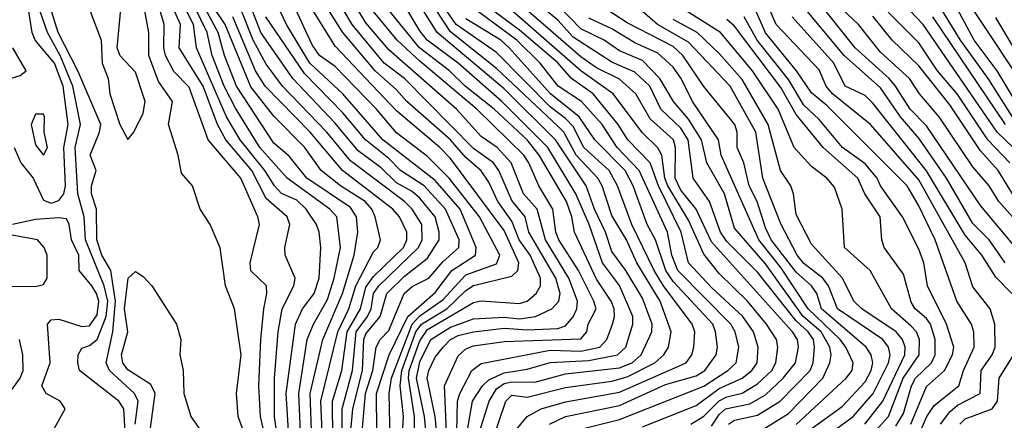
# Model space of a CAD drawing. Header units: metres. Extents: x -51132 to -49532, y -231222 to -229437.
# Tile 131 of 256: x -50719 to -50655, y -230659 to -230632. Entities that reach past the tile are written whole.
import ezdxf

# ---------------------------------------------------------------- set-up
doc = ezdxf.new("R2010")
doc.units = ezdxf.units.M
for name, color, linetype in [('CONTOUR_HALF', 8, 'Continuous'), ('CONTOUR_INDEX', 1, 'Continuous'), ('CONTOUR_INTER', 3, 'Continuous')]:
    doc.layers.add(name, color=color, linetype=linetype)

msp = doc.modelspace()

# ---------------------------------------------------------------- linework, layer by layer
at = {"layer": 'CONTOUR_HALF'}
for points, elevation in [([(-50653.423, -230641.259), (-50654.986, -230639.759), (-50659.811, -230632.759), (-50664.08, -230628.232)], 37.5), ([(-50718.989, -230640.759), (-50718.549, -230641.759), (-50717.735, -230642.759), (-50717.08, -230644.186), (-50716.58, -230644.384), (-50716.08, -230644.21), (-50715.755, -230643.759), (-50715.634, -230643.259), (-50715.756, -230640.759), (-50715.471, -230639.259), (-50715.784, -230636.759), (-50716.363, -230635.259), (-50717.606, -230633.759), (-50717.8, -230633.259), (-50718.048, -230631.759), (-50718.702, -230629.759)], 13.5), ([(-50673.58, -230658.9), (-50673.08, -230658.121), (-50672.665, -230657.759), (-50671.08, -230657.434), (-50670.08, -230656.85), (-50668.917, -230655.759), (-50668.116, -230654.759), (-50667.917, -230653.759), (-50667.992, -230653.259), (-50668.317, -230652.759), (-50673.58, -230646.903), (-50674.586, -230644.759), (-50675.58, -230643.536), (-50675.949, -230642.759), (-50675.919, -230640.759), (-50676.069, -230640.259), (-50677.58, -230638.892), (-50678.502, -230637.259), (-50679.58, -230636.3), (-50681.08, -230635.563), (-50682.08, -230634.844), (-50687.958, -230629.759)], 28.5), ([(-50711.111, -230658.759), (-50710.913, -230657.259), (-50711.151, -230656.759), (-50712.767, -230655.259), (-50712.989, -230654.759), (-50712.555, -230652.759), (-50712.381, -230650.759), (-50712.682, -230648.759), (-50713.274, -230647.759), (-50713.604, -230646.759), (-50713.626, -230644.759), (-50713.941, -230643.759), (-50713.935, -230643.259), (-50713.65, -230642.259), (-50714.04, -230641.259), (-50713.434, -230639.759), (-50713.346, -230639.259), (-50714.843, -230635.759), (-50716.112, -230633.259), (-50717.044, -230630.259)], 14.5), ([(-50699.607, -230659.759), (-50699.712, -230656.759), (-50698.878, -230653.259), (-50697.613, -230650.259), (-50696.854, -230647.759), (-50696.606, -230646.259), (-50696.693, -230645.259), (-50697.08, -230644.651), (-50699.932, -230642.759), (-50701.08, -230641.329), (-50702.08, -230640.467), (-50704.499, -230636.759), (-50705.297, -230634.759), (-50705.707, -230633.259), (-50707.08, -230630.693)], 17.5), ([(-50695.376, -230659.259), (-50695.383, -230656.759), (-50694.578, -230654.259), (-50693.363, -230651.759), (-50691.58, -230650.182), (-50690.484, -230648.759), (-50688.958, -230647.759), (-50688.894, -230647.259), (-50689.946, -230644.759), (-50691.58, -230642.892), (-50694.972, -230640.259), (-50697.58, -230637.26), (-50699.732, -230635.259), (-50701.241, -230632.759), (-50702.42, -230630.259)], 20.5), ([(-50691.715, -230663.759), (-50692.257, -230658.259), (-50692.782, -230655.759), (-50692.58, -230654.706), (-50691.861, -230653.259), (-50690.58, -230652.439), (-50689.08, -230651.907), (-50687.08, -230651.799), (-50686.08, -230651.908), (-50685.041, -230651.759), (-50683.978, -230651.259), (-50683.525, -230650.759), (-50683.438, -230650.259), (-50683.717, -230649.259), (-50685.477, -230646.259), (-50685.721, -230645.259), (-50686.58, -230644.211), (-50687.426, -230642.259), (-50687.781, -230641.759), (-50689.08, -230640.827), (-50693.58, -230636.257), (-50694.892, -230635.259), (-50696.966, -230632.759), (-50698.154, -230630.759)], 22.5), ([(-50672.58, -230660.563), (-50668.58, -230658.073), (-50666.345, -230655.759), (-50665.88, -230654.759), (-50665.792, -230654.259), (-50665.877, -230653.759), (-50666.446, -230652.759), (-50667.62, -230651.759), (-50670.08, -230648.316), (-50672.08, -230646.008), (-50672.749, -230643.759), (-50673.89, -230641.759), (-50674.227, -230640.259), (-50675.08, -230638.9), (-50676.056, -230637.759), (-50676.953, -230636.259), (-50678.08, -230635.101), (-50679.58, -230634.463), (-50680.58, -230633.77), (-50682.08, -230633.037), (-50684.28, -230630.759)], 29.5), ([(-50714.271, -230631.259), (-50713.311, -230633.759), (-50713.247, -230635.259), (-50712.865, -230636.259), (-50712.742, -230637.259), (-50712.111, -230639.259), (-50711.58, -230640.225), (-50711.185, -230639.759), (-50710.58, -230638.527), (-50710.452, -230637.759), (-50711.08, -230635.854), (-50712.08, -230634.799), (-50712.272, -230634.259), (-50712.031, -230631.759)], 14.5), ([(-50702.481, -230660.259), (-50702.948, -230658.259), (-50703.056, -230656.259), (-50702.912, -230653.259), (-50702.735, -230651.259), (-50702.522, -230650.259), (-50702.553, -230649.759), (-50703.58, -230648.774), (-50703.615, -230648.259), (-50703.017, -230645.759), (-50703.115, -230645.259), (-50704.226, -230642.759), (-50706.342, -230640.259), (-50707.58, -230636.835), (-50708.58, -230635.809), (-50709.135, -230634.759), (-50709.243, -230634.259), (-50709.222, -230632.759), (-50709.654, -230631.259)], 15.5), ([(-50701.057, -230660.259), (-50701.263, -230656.759), (-50700.669, -230652.259), (-50700.216, -230651.259), (-50699.458, -230650.259), (-50699.117, -230649.259), (-50699.026, -230647.259), (-50699.125, -230646.259), (-50699.302, -230645.759), (-50699.974, -230644.759), (-50700.58, -230644.19), (-50701.58, -230643.74), (-50702.043, -230643.259), (-50702.651, -230642.259), (-50704.257, -230640.259), (-50705.151, -230638.759), (-50707.106, -230634.259), (-50707.313, -230632.759), (-50708.072, -230631.259)], 16.5), ([(-50697.08, -230659.402), (-50696.928, -230657.759), (-50696.298, -230655.259), (-50696.208, -230653.259), (-50696.08, -230652.871), (-50695.143, -230651.759), (-50694.727, -230650.259), (-50693.58, -230649.124), (-50692.08, -230647.958), (-50691.319, -230646.759), (-50691.307, -230646.259), (-50691.572, -230645.259), (-50692.58, -230644.044), (-50693.08, -230643.615), (-50694.08, -230643.047), (-50695.08, -230642.086), (-50696.58, -230640.961), (-50698.08, -230639.168), (-50700.832, -230636.259), (-50702.93, -230633.259), (-50703.71, -230631.259)], 19.5), ([(-50693.732, -230659.759), (-50693.633, -230658.259), (-50693.846, -230656.259), (-50693.746, -230655.259), (-50692.823, -230652.759), (-50692.454, -230652.259), (-50690.82, -230651.259), (-50689.58, -230650.058), (-50689.08, -230649.733), (-50686.58, -230649.121), (-50686.189, -230648.759), (-50686.12, -230648.259), (-50687.08, -230646.159), (-50690.58, -230641.478), (-50691.259, -230640.759), (-50694.08, -230638.362), (-50698.08, -230634.149), (-50699.894, -230631.259)], 21.5), ([(-50678.08, -230658.936), (-50674.58, -230657.549), (-50673.08, -230656.44), (-50671.58, -230655.759), (-50670.956, -230655.259), (-50670.618, -230654.759), (-50670.546, -230653.759), (-50670.85, -230652.759), (-50671.541, -230651.759), (-50673.58, -230649.858), (-50675.076, -230648.259), (-50675.558, -230646.259), (-50677.042, -230643.259), (-50677.58, -230641.747), (-50679.036, -230640.259), (-50679.666, -230639.259), (-50681.295, -230637.259), (-50682.694, -230636.259), (-50683.58, -230635.254), (-50686.08, -230633.112), (-50689.08, -230630.876)], 27.5), ([(-50652.529, -230648.759), (-50656.08, -230644.536), (-50659.58, -230639.35), (-50660.649, -230638.259), (-50661.613, -230636.759), (-50662.017, -230636.259), (-50664.227, -230634.259), (-50666.645, -230631.259)], 35.5), ([(-50652.58, -230637.729), (-50656.9, -230631.259)], 39.5), ([(-50690.832, -230659.259), (-50690.973, -230656.259), (-50690.08, -230654.322), (-50689.58, -230653.865), (-50689.08, -230653.671), (-50687.08, -230653.382), (-50682.08, -230653.199), (-50681.7, -230652.759), (-50681.606, -230652.259), (-50681.101, -230651.259), (-50681.237, -230650.759), (-50682.238, -230648.759), (-50683.517, -230646.759), (-50683.716, -230646.259), (-50683.903, -230644.759), (-50684.835, -230643.259), (-50685.474, -230641.759), (-50685.809, -230641.259), (-50688.867, -230638.259), (-50692.58, -230635.142), (-50694.037, -230633.759), (-50695.58, -230631.906)], 23.5), ([(-50689.492, -230659.259), (-50689.139, -230657.259), (-50688.489, -230656.259), (-50688.08, -230655.872), (-50687.08, -230655.419), (-50685.58, -230655.185), (-50684.08, -230654.738), (-50681.58, -230654.608), (-50679.71, -230654.259), (-50679.152, -230653.759), (-50678.7, -230652.259), (-50678.697, -230651.759), (-50679.58, -230649.746), (-50680.68, -230648.259), (-50681.552, -230645.759), (-50682.415, -230643.759), (-50684.239, -230640.759), (-50687.233, -230637.759), (-50690.08, -230635.26), (-50692.094, -230633.759), (-50692.58, -230633.172), (-50693.416, -230631.759)], 24.5), ([(-50687.827, -230659.759), (-50686.976, -230657.259), (-50686.58, -230656.874), (-50685.58, -230657.014), (-50683.08, -230656.377), (-50680.08, -230655.971), (-50679.08, -230655.689), (-50677.281, -230654.759), (-50676.686, -230654.259), (-50676.392, -230653.759), (-50676.203, -230652.759), (-50676.927, -230650.759), (-50678.438, -230648.259), (-50679.11, -230646.759), (-50680.08, -230645.176), (-50680.708, -230643.259), (-50680.989, -230642.759), (-50682.39, -230641.259), (-50683.205, -230639.759), (-50683.58, -230639.356), (-50687.58, -230635.613), (-50690.58, -230633.227), (-50691.58, -230631.711)], 25.5), ([(-50667.58, -230659.412), (-50665.08, -230657.601), (-50663.58, -230656.013), (-50663.186, -230655.259), (-50663.09, -230654.759), (-50663.199, -230654.259), (-50663.521, -230653.759), (-50666.424, -230651.259), (-50666.73, -230650.259), (-50667.078, -230649.759), (-50668.08, -230648.867), (-50669.693, -230646.759), (-50670.08, -230645.99), (-50670.608, -230644.259), (-50671.125, -230643.259), (-50671.472, -230641.759), (-50671.906, -230640.759), (-50671.905, -230639.759), (-50672.063, -230639.259), (-50674.08, -230636.789), (-50675.447, -230634.759), (-50676.08, -230634.173), (-50679.08, -230632.646), (-50680.432, -230631.759)], 30.5), ([(-50660.08, -230659.448), (-50659.566, -230658.259), (-50659.08, -230657.547), (-50657.484, -230656.259), (-50657.175, -230655.259), (-50656.488, -230653.759), (-50656.502, -230652.759), (-50656.656, -230652.259), (-50657.608, -230650.759), (-50659.016, -230646.759), (-50660.08, -230644.54), (-50660.845, -230643.259), (-50666.08, -230638.011), (-50667.08, -230637.196), (-50668.06, -230635.759), (-50670.08, -230633.281), (-50670.747, -230631.759)], 33.5), ([(-50653.987, -230638.759), (-50655.58, -230636.259), (-50657.386, -230633.759), (-50658.58, -230631.796)], 38.5), ([(-50698.242, -230659.759), (-50698.261, -230657.259), (-50697.654, -230655.259), (-50697.292, -230652.759), (-50696.437, -230651.259), (-50696.08, -230649.835), (-50695.58, -230649.16), (-50693.634, -230647.259), (-50693.41, -230646.759), (-50693.425, -230646.259), (-50693.892, -230645.259), (-50694.323, -230644.759), (-50697.596, -230642.259), (-50699.7, -230639.759), (-50702.642, -230636.759), (-50703.278, -230635.759), (-50704.743, -230632.259)], 18.5), ([(-50684.14, -230658.759), (-50683.08, -230658.269), (-50679.58, -230657.545), (-50676.58, -230656.171), (-50674.58, -230655.624), (-50674.029, -230655.259), (-50673.28, -230654.259), (-50673.198, -230653.759), (-50673.315, -230652.759), (-50673.508, -230652.259), (-50676.08, -230649.481), (-50676.567, -230648.759), (-50677.231, -230646.759), (-50677.768, -230645.759), (-50678.691, -230643.259), (-50679.215, -230642.259), (-50681.171, -230640.259), (-50682.195, -230638.759), (-50684.073, -230637.259), (-50686.751, -230634.259), (-50687.306, -230633.759), (-50689.58, -230632.383)], 26.5), ([(-50663.606, -230658.759), (-50662.441, -230657.259), (-50661.003, -230654.259), (-50660.985, -230653.759), (-50661.161, -230653.259), (-50661.56, -230652.759), (-50663.795, -230651.259), (-50664.318, -230650.759), (-50665.055, -230649.259), (-50667.08, -230647.044), (-50668.08, -230645.105), (-50668.251, -230643.759), (-50668.416, -230643.259), (-50669.083, -230642.259), (-50669.902, -230639.259), (-50671.58, -230636.331), (-50673.08, -230634.626), (-50674.516, -230633.259), (-50676.08, -230632.424)], 31.5), ([(-50661.58, -230658.88), (-50661.08, -230658.077), (-50660.566, -230656.259), (-50660.307, -230655.759), (-50659.268, -230654.759), (-50659.015, -230654.259), (-50659.024, -230653.259), (-50659.33, -230652.259), (-50659.58, -230651.887), (-50660.332, -230651.259), (-50660.58, -230650.818), (-50661.08, -230649.003), (-50662.337, -230647.259), (-50662.505, -230646.759), (-50662.599, -230645.259), (-50663.593, -230643.759), (-50664.052, -230642.759), (-50666.314, -230640.759), (-50668.08, -230638.603), (-50669.08, -230636.852), (-50672.08, -230632.859), (-50672.58, -230632.413)], 32.5), ([(-50654.033, -230650.259), (-50655.08, -230649.188), (-50655.983, -230647.759), (-50657.08, -230646.457), (-50659.58, -230642.283), (-50663.08, -230637.859), (-50663.58, -230637.367), (-50664.875, -230636.759), (-50665.625, -230635.259), (-50668.34, -230632.259)], 34.5), ([(-50653.998, -230643.759), (-50654.931, -230642.259), (-50656.08, -230640.964), (-50658.08, -230637.974), (-50660.08, -230635.447), (-50661.832, -230633.759), (-50663.08, -230632.204)], 36.5), ([(-50716.475, -230659.259), (-50715.667, -230657.759), (-50715.987, -230657.259), (-50716.899, -230656.759), (-50717.181, -230656.259), (-50716.64, -230654.759), (-50716.818, -230652.259), (-50716.58, -230651.965), (-50716.08, -230651.935), (-50714.58, -230652.415), (-50714.08, -230652.357), (-50713.58, -230651.638), (-50713.47, -230650.759), (-50713.609, -230650.259), (-50713.926, -230649.759), (-50714.755, -230648.759), (-50714.778, -230647.759), (-50715.257, -230646.759), (-50715.399, -230645.759), (-50715.58, -230645.389), (-50716.08, -230645.323), (-50717.58, -230645.446), (-50719.08, -230645.756)], 13.5), ([(-50657.411, -230658.759), (-50657.08, -230658.406), (-50655.309, -230657.759), (-50654.977, -230657.259), (-50654.868, -230655.759), (-50653.592, -230653.759)], 34.5)]:
    msp.add_lwpolyline(points, dxfattribs=dict(at, elevation=elevation))
at = {"layer": 'CONTOUR_INDEX'}
for points, elevation in [([(-50703.864, -230659.759), (-50704.402, -230658.259), (-50704.51, -230656.759), (-50704.194, -230654.259), (-50704.631, -230651.259), (-50705.214, -230649.759), (-50705.58, -230647.295), (-50706.213, -230645.759), (-50706.877, -230644.759), (-50707.371, -230643.259), (-50708.08, -230642.425), (-50708.3, -230641.259), (-50708.937, -230639.259), (-50708.679, -230637.759), (-50709.58, -230636.466), (-50710.219, -230634.759), (-50710.215, -230633.259), (-50710.491, -230631.759)], 15), ([(-50688.692, -230659.259), (-50688.052, -230657.259), (-50687.58, -230656.465), (-50687.08, -230656.113), (-50686.58, -230656.002), (-50685.08, -230656.035), (-50683.08, -230655.474), (-50679.58, -230655.092), (-50678.744, -230654.759), (-50678.156, -230654.259), (-50677.462, -230652.759), (-50677.457, -230652.259), (-50678.08, -230650.565), (-50679.166, -230648.759), (-50680.08, -230647.523), (-50680.484, -230646.259), (-50681.2, -230644.759), (-50681.738, -230643.259), (-50683.749, -230640.259), (-50687.08, -230636.945), (-50691.439, -230633.259), (-50692.406, -230631.759)], 25), ([(-50654.466, -230648.259), (-50655.518, -230646.759), (-50656.58, -230645.707), (-50658.284, -230642.759), (-50660.08, -230640.147), (-50661.278, -230638.759), (-50662.58, -230636.862), (-50664.959, -230634.759), (-50667.466, -230631.759)], 35), ([(-50696.334, -230659.259), (-50696.098, -230656.759), (-50695.621, -230655.259), (-50695.407, -230653.759), (-50695.153, -230653.259), (-50694.58, -230652.673), (-50693.598, -230650.259), (-50693.08, -230649.805), (-50691.988, -230649.259), (-50691.08, -230648.202), (-50690.022, -230647.259), (-50690.021, -230646.759), (-50690.903, -230644.759), (-50692.281, -230643.259), (-50693.82, -230642.259), (-50694.58, -230641.466), (-50696.101, -230640.259), (-50697.58, -230638.503), (-50700.08, -230635.93), (-50702.598, -230632.259)], 20), ([(-50668.08, -230658.791), (-50664.814, -230655.759), (-50664.431, -230655.259), (-50664.362, -230654.759), (-50664.829, -230653.759), (-50665.201, -230653.259), (-50667.293, -230651.259), (-50669.08, -230648.562), (-50670.507, -230646.759), (-50672.95, -230641.259), (-50673.125, -230640.259), (-50674.828, -230637.759), (-50675.567, -230636.259), (-50676.08, -230635.529), (-50677.08, -230634.608), (-50678.58, -230633.939), (-50680.08, -230633.034), (-50681.58, -230632.328)], 30), ([(-50653.901, -230634.259), (-50655.08, -230632.286)], 40), ([(-50710.415, -230661.259), (-50709.799, -230656.759), (-50710.08, -230656.169), (-50711.58, -230655.225), (-50711.916, -230654.759), (-50711.993, -230654.259), (-50711.586, -230652.759), (-50711.802, -230651.259), (-50711.558, -230649.259), (-50711.08, -230648.827), (-50710.58, -230649.144), (-50710.025, -230649.759), (-50708.42, -230652.259), (-50708.139, -230653.259), (-50708.193, -230654.259), (-50707.981, -230655.259), (-50707.94, -230656.759), (-50707.485, -230658.259), (-50706.433, -230659.759)], 15)]:
    msp.add_lwpolyline(points, dxfattribs=dict(at, elevation=elevation))
at = {"layer": 'CONTOUR_INTER'}
for points, elevation in [([(-50686.416, -230659.259), (-50685.581, -230658.259), (-50684.673, -230657.759), (-50683.08, -230657.307), (-50679.58, -230656.679), (-50675.225, -230654.759), (-50674.875, -230654.259), (-50674.735, -230653.759), (-50674.669, -230652.759), (-50674.849, -230652.259), (-50676.718, -230649.759), (-50677.324, -230648.759), (-50678.764, -230645.759), (-50679.705, -230643.259), (-50680.248, -230642.259), (-50681.898, -230640.759), (-50682.58, -230639.389), (-50683.08, -230638.872), (-50684.08, -230638.112), (-50687.58, -230634.581), (-50690.199, -230632.759), (-50694.027, -230627.259)], 26), ([(-50711.659, -230660.759), (-50711.844, -230657.759), (-50712.175, -230657.259), (-50714.724, -230655.259), (-50714.839, -230654.759), (-50714.808, -230654.259), (-50714.58, -230653.818), (-50714.08, -230653.638), (-50713.58, -230653.255), (-50712.998, -230651.759), (-50712.886, -230650.759), (-50713.119, -230649.759), (-50714.325, -230646.759), (-50714.417, -230645.259), (-50714.833, -230643.759), (-50715.014, -230640.759), (-50714.658, -230639.259), (-50715.17, -230636.759), (-50715.975, -230634.759), (-50716.811, -230633.259), (-50718.196, -230629.259)], 14), ([(-50700.303, -230660.259), (-50700.441, -230656.759), (-50699.903, -230653.259), (-50699.496, -230652.259), (-50698.58, -230650.641), (-50698.145, -230649.259), (-50697.736, -230647.259), (-50697.965, -230645.259), (-50698.44, -230644.759), (-50701.201, -230642.759), (-50702.989, -230640.759), (-50704.58, -230638.19), (-50705.313, -230636.759), (-50706.087, -230634.759), (-50706.42, -230633.259), (-50707.638, -230630.759)], 17), ([(-50694.498, -230659.759), (-50694.576, -230656.759), (-50694.425, -230655.759), (-50693.08, -230652.247), (-50692.58, -230651.72), (-50691.08, -230650.677), (-50689.58, -230649.041), (-50687.58, -230648.329), (-50687.368, -230647.759), (-50688.68, -230645.259), (-50690.671, -230642.759), (-50692.08, -230641.342), (-50694.08, -230639.79), (-50695.383, -230638.259), (-50698.08, -230635.481), (-50699.098, -230634.759), (-50699.58, -230634.069), (-50701.342, -230630.259)], 21), ([(-50692.929, -230660.259), (-50692.927, -230658.259), (-50693.32, -230655.759), (-50693.255, -230655.259), (-50692.58, -230653.329), (-50692.08, -230652.603), (-50689.08, -230650.842), (-50688.58, -230650.744), (-50686.08, -230650.901), (-50685.58, -230650.758), (-50685.006, -230650.259), (-50684.709, -230649.759), (-50684.719, -230649.259), (-50685.397, -230647.759), (-50686.108, -230646.759), (-50686.58, -230645.546), (-50687.486, -230644.259), (-50688.08, -230643.011), (-50688.58, -230642.275), (-50689.58, -230641.414), (-50690.58, -230640.261), (-50693.423, -230637.759), (-50694.08, -230637.002), (-50695.474, -230635.759), (-50697.577, -230633.259), (-50699.162, -230630.759)], 22), ([(-50691.036, -230663.759), (-50691.579, -230658.259), (-50692.089, -230655.759), (-50691.994, -230655.259), (-50691.58, -230654.405), (-50691.06, -230653.759), (-50690.567, -230653.259), (-50690.08, -230652.998), (-50689.08, -230652.752), (-50687.08, -230652.51), (-50685.58, -230652.616), (-50683.58, -230652.535), (-50683.08, -230652.363), (-50682.58, -230651.767), (-50682.341, -230651.259), (-50682.303, -230650.759), (-50682.872, -230649.259), (-50684.386, -230646.759), (-50684.923, -230644.759), (-50685.83, -230643.759), (-50686.623, -230641.759), (-50687.54, -230640.759), (-50688.58, -230640.046), (-50690.178, -230638.259), (-50694.58, -230634.402), (-50696.08, -230632.64), (-50697.22, -230630.759)], 23), ([(-50690.171, -230659.259), (-50690.113, -230657.259), (-50689.964, -230656.759), (-50689.186, -230655.259), (-50688.58, -230654.803), (-50684.08, -230653.945), (-50682.08, -230654.004), (-50680.861, -230653.759), (-50680.408, -230653.259), (-50680.033, -230652.259), (-50679.893, -230651.759), (-50679.924, -230651.259), (-50680.114, -230650.759), (-50681.08, -230649.32), (-50682.505, -230646.259), (-50682.677, -230645.259), (-50683.021, -230644.259), (-50684.797, -230641.259), (-50685.591, -230640.259), (-50687.732, -230638.259), (-50689.631, -230636.759), (-50690.635, -230635.759), (-50692.589, -230634.259), (-50695.432, -230630.759)], 24), ([(-50672.475, -230658.759), (-50672.08, -230658.494), (-50670.58, -230658.167), (-50669.106, -230657.259), (-50667.161, -230655.259), (-50666.972, -230654.759), (-50666.871, -230653.759), (-50666.952, -230653.259), (-50667.293, -230652.759), (-50668.08, -230652.029), (-50670.58, -230648.86), (-50672.58, -230646.863), (-50673.008, -230646.259), (-50673.719, -230644.259), (-50674.777, -230642.759), (-50675.106, -230640.259), (-50675.58, -230639.5), (-50676.882, -230638.259), (-50677.596, -230636.759), (-50678.58, -230635.858), (-50680.08, -230635.19), (-50682.58, -230633.564), (-50683.58, -230632.462), (-50686.08, -230630.379)], 29), ([(-50665.724, -230659.259), (-50664.361, -230658.259), (-50663.071, -230656.759), (-50662.067, -230654.759), (-50661.962, -230654.259), (-50662.056, -230653.759), (-50662.425, -230653.259), (-50665.377, -230651.259), (-50665.977, -230649.759), (-50666.33, -230649.259), (-50667.58, -230648.303), (-50668.001, -230647.759), (-50669.08, -230645.726), (-50670.248, -230642.759), (-50670.693, -230639.759), (-50672.365, -230636.759), (-50675.08, -230633.909), (-50677.098, -230632.759), (-50679.944, -230630.259)], 31), ([(-50701.045, -230665.259), (-50702.041, -230658.259), (-50702.036, -230655.759), (-50701.797, -230652.759), (-50701.536, -230651.259), (-50700.778, -230649.759), (-50700.694, -230649.259), (-50701.334, -230647.759), (-50701.365, -230647.259), (-50701.033, -230645.759), (-50701.212, -230645.259), (-50702.58, -230644.073), (-50703.503, -230642.259), (-50705.207, -230640.259), (-50705.744, -230639.259), (-50706.682, -230636.759), (-50708.233, -230634.259), (-50708.144, -230632.759), (-50708.815, -230631.259)], 16), ([(-50682.08, -230659.078), (-50679.58, -230658.454), (-50674.08, -230656.279), (-50672.519, -230655.259), (-50671.983, -230654.759), (-50671.798, -230653.759), (-50672.034, -230652.759), (-50672.335, -230652.259), (-50675.766, -230648.759), (-50676.163, -230647.759), (-50676.451, -230646.259), (-50678.29, -230642.259), (-50679.723, -230640.759), (-50680.698, -230639.259), (-50682.054, -230637.759), (-50683.572, -230636.759), (-50684.74, -230635.259), (-50686.26, -230633.759), (-50689.67, -230631.259)], 27), ([(-50674.936, -230658.759), (-50674.08, -230658.244), (-50673.08, -230657.245), (-50672.58, -230656.989), (-50671.58, -230656.735), (-50670.58, -230656.128), (-50669.661, -230655.259), (-50669.395, -230654.759), (-50669.256, -230653.759), (-50669.364, -230653.259), (-50669.996, -230652.259), (-50671.236, -230650.759), (-50673.08, -230648.964), (-50674.08, -230647.696), (-50675.08, -230645.484), (-50676.437, -230643.259), (-50676.612, -230642.759), (-50676.809, -230641.259), (-50677.08, -230640.771), (-50678.08, -230639.81), (-50679.979, -230637.259), (-50682.08, -230635.759), (-50687.08, -230631.408)], 28), ([(-50658.687, -230658.759), (-50658.08, -230657.961), (-50657.58, -230657.53), (-50656.093, -230656.759), (-50656.03, -230655.259), (-50655.308, -230654.259), (-50655.124, -230653.759), (-50655.151, -230652.259), (-50655.443, -230651.259), (-50656.58, -230649.815), (-50657.069, -230648.259), (-50660.08, -230642.868), (-50663.238, -230639.259), (-50665.707, -230637.259), (-50666.119, -230636.759), (-50666.58, -230635.694), (-50669.38, -230632.759), (-50670.036, -230631.259)], 34), ([(-50698.904, -230659.759), (-50699.006, -230657.259), (-50697.906, -230652.759), (-50697.195, -230651.259), (-50696.738, -230649.759), (-50695.58, -230647.54), (-50695.303, -230647.259), (-50695.131, -230646.759), (-50695.483, -230645.259), (-50695.688, -230644.759), (-50696.139, -230644.259), (-50697.742, -230643.259), (-50698.992, -230642.259), (-50700.08, -230640.743), (-50702.08, -230638.714), (-50703.58, -230636.815), (-50705.247, -230632.759), (-50706.08, -230631.491)], 18), ([(-50697.633, -230659.759), (-50697.617, -230657.759), (-50696.962, -230655.259), (-50696.718, -230652.759), (-50695.969, -230651.759), (-50695.747, -230651.259), (-50695.578, -230650.259), (-50695.238, -230649.759), (-50692.654, -230647.259), (-50692.41, -230646.759), (-50692.431, -230645.759), (-50693.073, -230644.759), (-50693.58, -230644.271), (-50697.08, -230641.626), (-50698.631, -230639.759), (-50701.519, -230636.759), (-50702.58, -230635.328), (-50703.422, -230633.759), (-50704.214, -230631.759)], 19), ([(-50663.08, -230659.389), (-50662.066, -230658.259), (-50661.115, -230655.759), (-50660.057, -230654.259), (-50660.046, -230653.259), (-50660.242, -230652.759), (-50660.58, -230652.38), (-50661.876, -230651.259), (-50663.262, -230648.759), (-50664.933, -230647.259), (-50665.07, -230644.759), (-50665.58, -230643.33), (-50666.072, -230642.759), (-50667.08, -230641.991), (-50668.205, -230640.759), (-50669.254, -230638.259), (-50670.925, -230635.759), (-50672.989, -230633.259), (-50675.41, -230631.759)], 32), ([(-50652.58, -230646.857), (-50654.887, -230644.259), (-50655.508, -230643.259), (-50656.58, -230642.003), (-50658.765, -230638.759), (-50660.034, -230637.259), (-50660.705, -230636.259), (-50662.58, -230634.558), (-50664.019, -230632.759), (-50665.08, -230631.741)], 36), ([(-50654.158, -230641.759), (-50655.594, -230640.259), (-50657.59, -230637.259), (-50658.879, -230635.759), (-50660.08, -230633.935), (-50662.08, -230631.936)], 37), ([(-50653.498, -230638.259), (-50654.985, -230635.759), (-50656.476, -230633.759), (-50657.578, -230631.759)], 39), ([(-50660.599, -230658.759), (-50659.58, -230656.312), (-50658.42, -230655.259), (-50657.888, -230654.259), (-50657.806, -230653.759), (-50658.28, -230652.259), (-50659.513, -230649.759), (-50659.758, -230648.259), (-50660.08, -230647.369), (-50661.161, -230645.259), (-50662.576, -230643.259), (-50662.795, -230642.759), (-50663.58, -230641.828), (-50665.057, -230640.759), (-50666.58, -230638.933), (-50667.58, -230638.007), (-50668.58, -230636.325), (-50670.607, -230633.759), (-50671.45, -230632.259)], 33), ([(-50654.445, -230639.259), (-50659.184, -230632.259)], 38), ([(-50719.58, -230636.365), (-50718.58, -230636.059), (-50718.207, -230635.759), (-50719.061, -230634.259)], 13), ([(-50717.58, -230638.588), (-50717.883, -230639.259), (-50717.58, -230640.589), (-50717.08, -230641.248), (-50716.8, -230640.759), (-50717.028, -230639.759), (-50717.014, -230638.759), (-50717.08, -230638.577), (-50717.58, -230638.588)], 13), ([(-50720.754, -230649.759), (-50717.58, -230649.795), (-50717.08, -230649.678), (-50716.835, -230649.259), (-50716.833, -230647.759), (-50717.018, -230647.259), (-50717.466, -230646.759), (-50719.58, -230646.374)], 13), ([(-50719.667, -230657.259), (-50718.593, -230655.759), (-50718.387, -230655.259), (-50718.415, -230654.259), (-50718.634, -230653.259)], 13)]:
    msp.add_lwpolyline(points, dxfattribs=dict(at, elevation=elevation))

doc.saveas('drawing.dxf')
